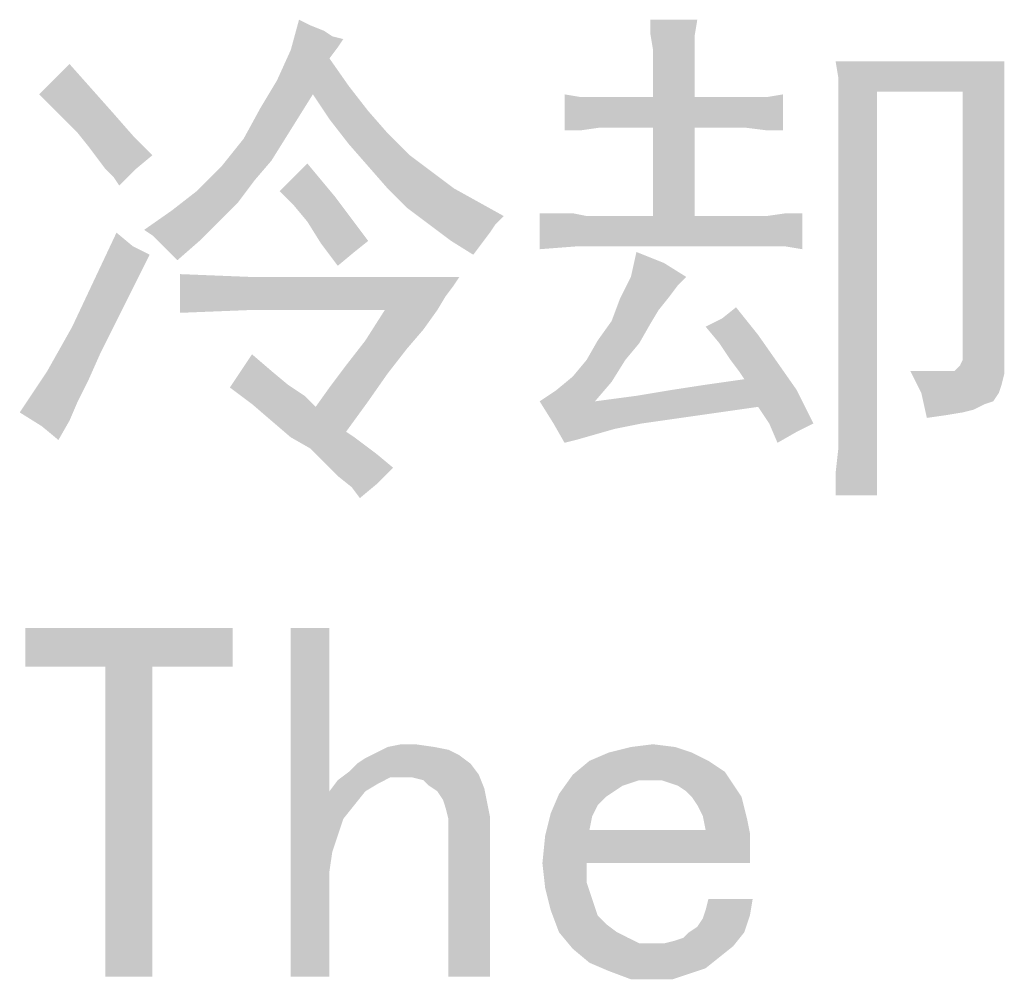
# Model space of a CAD drawing. Header units: millimetres. Extents: x 0 to 594, y 1 to 420.
# Tile 107 of 214: x 253.59 to 261.81, y 379.51 to 387.52. Entities that reach past the tile are written whole.
import ezdxf

# ---------------------------------------------------------------- set-up
doc = ezdxf.new("R2010")
doc.units = ezdxf.units.MM
doc.header["$LTSCALE"] = 32.67
doc.layers.add('61765N-2-A-2_DXF_TEXT', color=7, linetype='CONTINUOUS')

msp = doc.modelspace()

# ---------------------------------------------------------------- linework, layer by layer
at = {"layer": '61765N-2-A-2_DXF_TEXT', "color": 2, "linetype": 'Continuous'}
for points in [[(256.0154, 387.469), (255.8538, 387.2613), (255.9231, 387.5152)], [(256.0154, 387.469), (256.1308, 387.4229), (255.8538, 387.2613)], [(259.2461, 387.5152), (258.8538, 387.3998), (258.8538, 387.5152)], [(258.8538, 387.3998), (259.2461, 387.5152), (259.2231, 387.3767)], [(256.1308, 387.4229), (256.2, 387.3767), (255.8538, 387.2613)], [(256.2, 387.3767), (256.2923, 387.3536), (255.8538, 387.2613)], [(259.2231, 387.3767), (258.8769, 387.2613), (258.8538, 387.3998)], [(258.8769, 387.2613), (259.2231, 387.3767), (259.2231, 387.2382)], [(256.2923, 387.3536), (256.2461, 387.2844), (255.8538, 387.2613)], [(255.8538, 387.2613), (256.2461, 387.2844), (256.1769, 387.1921)], [(256.1769, 387.1921), (255.7385, 387.0075), (255.8538, 387.2613)], [(255.7385, 387.0075), (256.1769, 387.1921), (256.3385, 386.9613)], [(259.2231, 387.2382), (258.8769, 387.0767), (258.8769, 387.2613)], [(258.8769, 387.0767), (259.2231, 387.2382), (259.2231, 387.0536)], [(253.8692, 387.0075), (254.0077, 387.1459), (254.1923, 386.9382)], [(261.8077, 387.169), (260.4231, 387.0305), (260.4, 387.169)], [(260.4231, 387.0305), (261.8077, 387.169), (261.8077, 387.0305)], [(259.2231, 387.0536), (258.8769, 386.869), (258.8769, 387.0767)], [(258.8769, 386.869), (259.2231, 387.0536), (259.2231, 386.869)], [(260.4231, 387.0305), (261.8077, 387.0305), (260.7461, 386.9152)], [(260.7461, 386.9152), (260.4231, 386.8459), (260.4231, 387.0305)], [(261.4615, 386.9152), (260.7461, 386.9152), (261.8077, 387.0305)], [(261.4615, 386.9152), (261.8077, 387.0305), (261.8077, 386.8459)], [(254.1923, 386.9382), (253.7538, 386.8921), (253.8692, 387.0075)], [(256.0385, 386.8921), (255.6, 386.7767), (255.7385, 387.0075)], [(255.7385, 387.0075), (256.3385, 386.9613), (256.0385, 386.8921)], [(256.0385, 386.8921), (256.3385, 386.9613), (256.5, 386.7536)], [(253.8692, 386.7767), (253.7538, 386.8921), (254.1923, 386.9382)], [(253.8692, 386.7767), (254.1923, 386.9382), (254.3769, 386.7305)], [(255.6, 386.7767), (256.0385, 386.8921), (255.9231, 386.7075)], [(256.5, 386.7536), (256.1769, 386.6844), (256.0385, 386.8921)], [(258.2769, 386.869), (258.1385, 386.5921), (258.1385, 386.8921)], [(259.8231, 386.869), (258.4385, 386.6152), (258.1385, 386.5921)], [(259.6385, 386.869), (259.8231, 386.869), (258.1385, 386.5921)], [(259.4538, 386.869), (259.6385, 386.869), (258.1385, 386.5921)], [(259.2231, 386.869), (259.4538, 386.869), (258.1385, 386.5921)], [(258.8769, 386.869), (259.2231, 386.869), (258.1385, 386.5921)], [(258.6461, 386.869), (258.8769, 386.869), (258.1385, 386.5921)], [(258.4385, 386.869), (258.6461, 386.869), (258.1385, 386.5921)], [(258.2769, 386.869), (258.4385, 386.869), (258.1385, 386.5921)], [(258.4385, 386.6152), (259.8231, 386.869), (259.9615, 386.8921)], [(258.6461, 386.6152), (258.4385, 386.6152), (259.9615, 386.8921)], [(258.8769, 386.6152), (258.6461, 386.6152), (259.9615, 386.8921)], [(259.2231, 386.6152), (258.8769, 386.6152), (259.9615, 386.8921)], [(259.4538, 386.6152), (259.2231, 386.6152), (259.9615, 386.8921)], [(259.6385, 386.6152), (259.4538, 386.6152), (259.9615, 386.8921)], [(259.8231, 386.5921), (259.6385, 386.6152), (259.9615, 386.8921)], [(259.8231, 386.5921), (259.9615, 386.8921), (259.9615, 386.5921)], [(260.4, 383.5459), (260.4231, 383.9382), (260.7461, 386.9152)], [(260.4, 383.5459), (260.7461, 386.9152), (260.7461, 383.5459)], [(260.4231, 386.6382), (260.4231, 386.8459), (260.7461, 386.9152)], [(260.4231, 386.4305), (260.4231, 386.6382), (260.7461, 386.9152)], [(260.4231, 384.3998), (260.4231, 386.4305), (260.7461, 386.9152)], [(260.4231, 384.1459), (260.4231, 384.3998), (260.7461, 386.9152)], [(260.4231, 383.9382), (260.4231, 384.1459), (260.7461, 386.9152)], [(261.8077, 386.8459), (261.4615, 384.7229), (261.4615, 386.9152)], [(261.8077, 386.8459), (261.8077, 386.6613), (261.4615, 384.7229)], [(254.3769, 386.7305), (253.9846, 386.6613), (253.8692, 386.7767)], [(254.0769, 386.569), (253.9846, 386.6613), (254.3769, 386.7305)], [(254.0769, 386.569), (254.3769, 386.7305), (254.5385, 386.5459)], [(255.9231, 386.7075), (255.4615, 386.5229), (255.6, 386.7767)], [(255.4615, 386.5229), (255.9231, 386.7075), (255.8077, 386.5229)], [(256.1769, 386.6844), (256.5, 386.7536), (256.6615, 386.569)], [(256.6615, 386.569), (256.3385, 386.4767), (256.1769, 386.6844)], [(261.8077, 386.6613), (261.8077, 386.4536), (261.4615, 384.7229)], [(254.5385, 386.5459), (254.1692, 386.4536), (254.0769, 386.569)], [(254.1692, 386.4536), (254.5385, 386.5459), (254.7, 386.3844)], [(256.3385, 386.4767), (256.6615, 386.569), (256.8461, 386.3844)], [(258.1385, 386.5921), (258.4385, 386.6152), (258.2769, 386.5921)], [(259.2231, 386.6152), (258.8769, 385.8767), (258.8769, 386.6152)], [(258.8769, 385.8767), (259.2231, 386.6152), (259.2231, 385.8767)], [(254.7, 386.3844), (254.2385, 386.3613), (254.1692, 386.4536)], [(255.8077, 386.5229), (255.6923, 386.3382), (255.2769, 386.2921)], [(255.8077, 386.5229), (255.2769, 386.2921), (255.4615, 386.5229)], [(256.8461, 386.3844), (256.5, 386.2921), (256.3385, 386.4767)], [(261.4615, 384.6767), (261.4615, 384.7229), (261.8077, 386.4536)], [(261.4615, 384.6767), (261.8077, 386.4536), (261.8077, 384.5613)], [(254.3077, 386.269), (254.2385, 386.3613), (254.7, 386.3844)], [(254.3077, 386.269), (254.7, 386.3844), (254.5615, 386.269)], [(256.5, 386.2921), (256.8461, 386.3844), (257.0308, 386.2459)], [(255.5538, 386.1767), (255.0692, 386.0844), (255.2769, 386.2921)], [(255.2769, 386.2921), (255.6923, 386.3382), (255.5538, 386.1767)], [(256.1077, 386.1767), (255.7615, 386.0844), (255.9923, 386.3152)], [(257.0308, 386.2459), (256.6615, 386.1075), (256.5, 386.2921)], [(254.5615, 386.269), (254.3769, 386.1998), (254.3077, 386.269)], [(254.3769, 386.1998), (254.5615, 386.269), (254.4231, 386.1305)], [(256.6615, 386.1075), (257.0308, 386.2459), (257.2154, 386.1075)], [(255.0692, 386.0844), (255.5538, 386.1767), (255.4154, 385.9921)], [(255.7615, 386.0844), (256.1077, 386.1767), (256.2231, 386.0382)], [(255.4154, 385.9921), (254.8615, 385.9229), (255.0692, 386.0844)], [(256.2231, 386.0382), (255.8769, 385.969), (255.7615, 386.0844)], [(257.2154, 386.1075), (256.8231, 385.9459), (256.6615, 386.1075)], [(257.2154, 386.1075), (257.4231, 385.9921), (256.8231, 385.9459)], [(254.8615, 385.9229), (255.4154, 385.9921), (255.2538, 385.8305)], [(255.8769, 385.969), (256.2231, 386.0382), (256.3615, 385.8536)], [(256.3615, 385.8536), (255.9923, 385.8305), (255.8769, 385.969)], [(256.8231, 385.9459), (257.4231, 385.9921), (257.6308, 385.8767)], [(255.2538, 385.8305), (254.6308, 385.7613), (254.8615, 385.9229)], [(257.6308, 385.8767), (257.0077, 385.8075), (256.8231, 385.9459)], [(257.0077, 385.8075), (257.6308, 385.8767), (257.5615, 385.8075)], [(258.2077, 385.8998), (258.3231, 385.8767), (257.9308, 385.5998)], [(258.0923, 385.8998), (258.2077, 385.8998), (257.9308, 385.5998)], [(258.0231, 385.8998), (258.0923, 385.8998), (257.9308, 385.5998)], [(258.0231, 385.8998), (257.9308, 385.5998), (257.9308, 385.8998)], [(259.8231, 385.8767), (258.2308, 385.6229), (257.9308, 385.5998)], [(259.6615, 385.8767), (259.8231, 385.8767), (257.9308, 385.5998)], [(259.5, 385.8767), (259.6615, 385.8767), (257.9308, 385.5998)], [(259.2231, 385.8767), (259.5, 385.8767), (257.9308, 385.5998)], [(258.8769, 385.8767), (259.2231, 385.8767), (257.9308, 385.5998)], [(258.7154, 385.8767), (258.8769, 385.8767), (257.9308, 385.5998)], [(258.5769, 385.8767), (258.7154, 385.8767), (257.9308, 385.5998)], [(258.4385, 385.8767), (258.5769, 385.8767), (257.9308, 385.5998)], [(258.3231, 385.8767), (258.4385, 385.8767), (257.9308, 385.5998)], [(258.2308, 385.6229), (259.8231, 385.8767), (260.1231, 385.8998)], [(258.5538, 385.6229), (258.2308, 385.6229), (260.1231, 385.8998)], [(259.5, 385.6229), (258.5538, 385.6229), (260.1231, 385.8998)], [(259.6615, 385.6229), (259.5, 385.6229), (260.1231, 385.8998)], [(259.8231, 385.6229), (259.6615, 385.6229), (260.1231, 385.8998)], [(260.1231, 385.8998), (259.8231, 385.8767), (259.9846, 385.8998)], [(259.9846, 385.6229), (259.8231, 385.6229), (260.1231, 385.8998)], [(259.9846, 385.6229), (260.1231, 385.8998), (260.1231, 385.5998)], [(254.7, 385.7152), (254.6308, 385.7613), (255.2538, 385.8305)], [(254.7461, 385.669), (254.7, 385.7152), (255.2538, 385.8305)], [(254.7461, 385.669), (255.2538, 385.8305), (255.0923, 385.669)], [(255.9923, 385.8305), (256.3615, 385.8536), (256.5, 385.669)], [(256.5, 385.669), (256.1077, 385.6459), (255.9923, 385.8305)], [(257.5615, 385.8075), (257.1923, 385.669), (257.0077, 385.8075)], [(257.5615, 385.8075), (257.5154, 385.7382), (257.1923, 385.669)], [(254.5385, 385.6229), (254.2154, 385.3459), (254.4, 385.7382)], [(257.1923, 385.669), (257.5154, 385.7382), (257.4461, 385.6459)], [(255.0923, 385.669), (254.8154, 385.5998), (254.7461, 385.669)], [(254.8154, 385.5998), (255.0923, 385.669), (254.9077, 385.5075)], [(256.1077, 385.6459), (256.5, 385.669), (256.3846, 385.5767)], [(256.3846, 385.5767), (256.2461, 385.4613), (256.1077, 385.6459)], [(257.4461, 385.6459), (257.3769, 385.5536), (257.1923, 385.669)], [(254.0308, 384.9536), (254.2154, 385.3459), (254.6769, 385.5536)], [(254.0308, 384.9536), (254.6769, 385.5536), (254.2615, 384.7229)], [(254.5385, 385.6229), (254.6769, 385.5536), (254.2154, 385.3459)], [(258.9692, 385.4844), (258.6923, 385.369), (258.7385, 385.5767)], [(258.6923, 385.369), (258.9692, 385.4844), (259.1538, 385.369)], [(255.5077, 385.369), (254.9308, 385.069), (254.9308, 385.3921)], [(257.2615, 385.369), (257.2154, 385.2998), (254.9308, 385.069)], [(255.5077, 385.369), (257.2615, 385.369), (254.9308, 385.069)], [(259.1538, 385.369), (259.0846, 385.2998), (258.6, 385.1844)], [(259.1538, 385.369), (258.6, 385.1844), (258.6923, 385.369)], [(257.2154, 385.2998), (257.1461, 385.2075), (254.9308, 385.069)], [(259.0846, 385.2998), (259.0154, 385.2075), (258.6, 385.1844)], [(257.1461, 385.2075), (255.5077, 385.0921), (254.9308, 385.069)], [(256.6385, 385.0921), (255.5077, 385.0921), (257.1461, 385.2075)], [(256.6385, 385.0921), (257.1461, 385.2075), (257.0769, 385.0921)], [(258.9231, 385.0921), (258.5308, 384.9998), (258.6, 385.1844)], [(258.6, 385.1844), (259.0154, 385.2075), (258.9231, 385.0921)], [(257.0769, 385.0921), (256.9615, 384.9305), (256.4769, 384.8382)], [(257.0769, 385.0921), (256.4769, 384.8382), (256.6385, 385.0921)], [(258.5308, 384.9998), (258.9231, 385.0921), (258.8538, 384.9767)], [(259.4538, 385.0229), (259.5692, 385.1152), (259.7538, 384.8844)], [(258.8538, 384.9767), (258.4154, 384.8382), (258.5308, 384.9998)], [(258.4154, 384.8382), (258.8538, 384.9767), (258.7615, 384.8152)], [(259.7538, 384.8844), (259.3154, 384.9536), (259.4538, 385.0229)], [(254.2615, 384.7229), (253.8231, 384.5844), (254.0308, 384.9536)], [(256.4769, 384.8382), (256.9615, 384.9305), (256.8231, 384.769)], [(259.7538, 384.8844), (259.4308, 384.8152), (259.3154, 384.9536)], [(256.8231, 384.769), (256.3154, 384.6305), (256.4769, 384.8382)], [(258.7615, 384.8152), (258.3231, 384.6767), (258.4154, 384.8382)], [(258.3231, 384.6767), (258.7615, 384.8152), (258.6461, 384.6767)], [(259.5231, 384.6767), (259.4308, 384.8152), (259.7538, 384.8844)], [(259.5231, 384.6767), (259.7538, 384.8844), (259.9154, 384.6536)], [(256.3154, 384.6305), (256.8231, 384.769), (256.6615, 384.5613)], [(253.8231, 384.5844), (254.2615, 384.7229), (254.1692, 384.5152)], [(255.6923, 384.5844), (255.3461, 384.4459), (255.5308, 384.7229)], [(258.6461, 384.6767), (258.2077, 384.5382), (258.3231, 384.6767)], [(258.2077, 384.5382), (258.6461, 384.6767), (258.5308, 384.4921)], [(259.9154, 384.6536), (259.5923, 384.5844), (259.5231, 384.6767)], [(259.6385, 384.5152), (259.5923, 384.5844), (259.9154, 384.6536)], [(259.6385, 384.5152), (259.9154, 384.6536), (260.0769, 384.4229)], [(261.8077, 384.5613), (261.4385, 384.6305), (261.4615, 384.6767)], [(254.1692, 384.5152), (253.5923, 384.2382), (253.8231, 384.5844)], [(255.6923, 384.5844), (255.8308, 384.469), (255.3461, 384.4459)], [(256.6615, 384.5613), (256.1769, 384.4459), (256.3154, 384.6305)], [(261.1385, 384.5844), (261.1154, 384.3998), (261.0231, 384.5844)], [(261.3923, 384.5844), (261.8077, 384.5613), (261.1154, 384.3998)], [(261.3231, 384.5844), (261.3923, 384.5844), (261.1154, 384.3998)], [(261.2538, 384.5844), (261.3231, 384.5844), (261.1154, 384.3998)], [(261.1385, 384.5844), (261.2538, 384.5844), (261.1154, 384.3998)], [(261.8077, 384.5613), (261.3923, 384.5844), (261.4154, 384.6075)], [(261.8077, 384.5613), (261.4154, 384.6075), (261.4385, 384.6305)], [(254.1692, 384.5152), (254.0769, 384.3305), (253.5923, 384.2382)], [(256.1769, 384.4459), (256.6615, 384.5613), (256.5, 384.3305)], [(257.9308, 384.3305), (258.0692, 384.4229), (258.5308, 384.4921)], [(257.9308, 384.3305), (258.5308, 384.4921), (258.3923, 384.3305)], [(258.5308, 384.4921), (258.0692, 384.4229), (258.2077, 384.5382)], [(259.0154, 384.4229), (259.3154, 384.469), (259.6385, 384.5152)], [(260.0769, 384.4229), (259.0154, 384.4229), (259.6385, 384.5152)], [(261.8077, 384.5613), (261.7846, 384.469), (261.1154, 384.3998)], [(255.3461, 384.4459), (255.8308, 384.469), (255.9692, 384.3767)], [(255.9692, 384.3767), (255.5308, 384.3075), (255.3461, 384.4459)], [(256.5, 384.3305), (256.0615, 384.2844), (256.1769, 384.4459)], [(258.3923, 384.3305), (258.7385, 384.3767), (260.0769, 384.4229)], [(259.7538, 384.2844), (258.3923, 384.3305), (260.0769, 384.4229)], [(260.0769, 384.4229), (258.7385, 384.3767), (259.0154, 384.4229)], [(259.8461, 384.1459), (259.7538, 384.2844), (260.0769, 384.4229)], [(259.8461, 384.1459), (260.0769, 384.4229), (260.2154, 384.1459)], [(261.1154, 384.3998), (261.7846, 384.469), (261.7615, 384.3998)], [(261.7615, 384.3998), (261.1615, 384.1921), (261.1154, 384.3998)], [(261.7615, 384.3998), (261.7154, 384.3305), (261.1615, 384.1921)], [(253.5923, 384.2382), (254.0769, 384.3305), (254.0077, 384.169)], [(255.5308, 384.3075), (255.9692, 384.3767), (256.0615, 384.2844)], [(255.6923, 384.169), (256.0615, 384.2844), (256.5, 384.3305)], [(255.6923, 384.169), (256.5, 384.3305), (256.3154, 384.0767)], [(258.3923, 384.3305), (258.0461, 384.1459), (257.9308, 384.3305)], [(258.3923, 384.3305), (259.7538, 384.2844), (258.0461, 384.1459)], [(261.7154, 384.3305), (261.6461, 384.3075), (261.1615, 384.1921)], [(254.0077, 384.169), (253.7769, 384.1229), (253.5923, 384.2382)], [(256.0615, 384.2844), (255.6923, 384.169), (255.5308, 384.3075)], [(259.7538, 384.2844), (259.2692, 384.2152), (258.0461, 384.1459)], [(261.6461, 384.3075), (261.5538, 384.2613), (261.1615, 384.1921)], [(261.5538, 384.2613), (261.4615, 384.2382), (261.1615, 384.1921)], [(261.4615, 384.2382), (261.3231, 384.2152), (261.1615, 384.1921)], [(253.7769, 384.1229), (254.0077, 384.169), (253.9154, 384.0075)], [(256.3154, 384.0767), (255.8538, 384.0305), (255.6923, 384.169)], [(258.0461, 384.1459), (259.2692, 384.2152), (258.7846, 384.1459)], [(255.8538, 384.0305), (256.3154, 384.0767), (256.3846, 384.0305)], [(258.0461, 384.1459), (258.7846, 384.1459), (258.5538, 384.0998)], [(258.5538, 384.0998), (258.1385, 383.9844), (258.0461, 384.1459)], [(258.5538, 384.0998), (258.3923, 384.0536), (258.1385, 383.9844)], [(259.8461, 384.1459), (260.2154, 384.1459), (260.0769, 384.0767)], [(260.0769, 384.0767), (259.9154, 383.9844), (259.8461, 384.1459)], [(256.3846, 384.0305), (256.0154, 383.9382), (255.8538, 384.0305)], [(256.3846, 384.0305), (256.4769, 383.9613), (256.0154, 383.9382)], [(258.3923, 384.0536), (258.2308, 384.0075), (258.1385, 383.9844)], [(256.0154, 383.9382), (256.4769, 383.9613), (256.5692, 383.8921)], [(256.5692, 383.8921), (256.1308, 383.8229), (256.0154, 383.9382)], [(260.4, 383.5459), (260.4, 383.7305), (260.4231, 383.9382)], [(256.1308, 383.8229), (256.5692, 383.8921), (256.7077, 383.7767)], [(256.7077, 383.7767), (256.2461, 383.7075), (256.1308, 383.8229)], [(256.2461, 383.7075), (256.7077, 383.7767), (256.5692, 383.6382)], [(256.5692, 383.6382), (256.3615, 383.6152), (256.2461, 383.7075)], [(256.3615, 383.6152), (256.5692, 383.6382), (256.4308, 383.5229)], [(255.3692, 382.4382), (253.6385, 382.1152), (253.6385, 382.4382)], [(254.3077, 382.1152), (253.6385, 382.1152), (255.3692, 382.4382)], [(254.7, 382.1152), (254.3077, 382.1152), (255.3692, 382.4382)], [(254.7, 382.1152), (255.3692, 382.4382), (255.3692, 382.1152)], [(256.1769, 382.4382), (256.1769, 381.0767), (255.8538, 379.5305)], [(256.1769, 382.4382), (255.8538, 379.5305), (255.8538, 382.4382)], [(254.7, 382.1152), (254.3077, 379.5305), (254.3077, 382.1152)], [(254.3077, 379.5305), (254.7, 382.1152), (254.7, 379.5305)], [(257.0538, 381.4459), (257.1692, 381.4229), (256.5692, 381.3998)], [(257.0538, 381.4459), (256.5692, 381.3998), (256.6615, 381.4459)], [(256.8923, 381.469), (256.6615, 381.4459), (256.7769, 381.469)], [(256.6615, 381.4459), (256.8923, 381.469), (257.0538, 381.4459)], [(259.0615, 381.4459), (258.5077, 381.3998), (258.6923, 381.4459)], [(258.5077, 381.3998), (259.0615, 381.4459), (259.2, 381.3998)], [(258.6923, 381.4459), (258.8769, 381.469), (259.0615, 381.4459)], [(256.4077, 381.3075), (256.4769, 381.3536), (257.2615, 381.3767)], [(256.4077, 381.3075), (257.2615, 381.3767), (257.3538, 381.3075)], [(257.2615, 381.3767), (256.4769, 381.3536), (256.5692, 381.3998)], [(256.5692, 381.3998), (257.1692, 381.4229), (257.2615, 381.3767)], [(259.2, 381.3998), (258.3461, 381.3305), (258.5077, 381.3998)], [(258.3461, 381.3305), (259.2, 381.3998), (259.3385, 381.3305)], [(257.3538, 381.3075), (256.3385, 381.2382), (256.4077, 381.3075)], [(256.3385, 381.2382), (257.3538, 381.3075), (257.4231, 381.2152)], [(259.3385, 381.3305), (259.4769, 381.2382), (258.2077, 381.2152)], [(259.3385, 381.3305), (258.2077, 381.2152), (258.3461, 381.3305)], [(256.6846, 381.1921), (256.2461, 381.169), (256.3385, 381.2382)], [(256.3385, 381.2382), (257.4231, 381.2152), (256.6846, 381.1921)], [(256.8, 381.1921), (256.6846, 381.1921), (257.4231, 381.2152)], [(256.8692, 381.1921), (256.8, 381.1921), (257.4231, 381.2152)], [(256.9615, 381.169), (256.8692, 381.1921), (257.4231, 381.2152)], [(257.0077, 381.1229), (256.9615, 381.169), (257.4231, 381.2152)], [(257.0077, 381.1229), (257.4231, 381.2152), (257.4692, 381.0998)], [(258.7615, 381.169), (258.0923, 381.0536), (258.2077, 381.2152)], [(258.7615, 381.169), (258.2077, 381.2152), (259.4769, 381.2382)], [(258.8538, 381.169), (258.7615, 381.169), (259.4769, 381.2382)], [(258.9461, 381.169), (258.8538, 381.169), (259.4769, 381.2382)], [(258.9461, 381.169), (259.4769, 381.2382), (259.5231, 381.169)], [(256.5923, 381.1459), (256.1769, 381.0767), (256.2461, 381.169)], [(256.1769, 381.0767), (256.5923, 381.1459), (256.4769, 381.0767)], [(256.2461, 381.169), (256.6846, 381.1921), (256.5923, 381.1459)], [(257.4692, 381.0998), (257.0769, 381.0767), (257.0077, 381.1229)], [(258.7615, 381.169), (258.6923, 381.1459), (258.0923, 381.0536)], [(258.6923, 381.1459), (258.6231, 381.1229), (258.0923, 381.0536)], [(258.6231, 381.1229), (258.5538, 381.0767), (258.0923, 381.0536)], [(259.5231, 381.169), (259.0154, 381.1459), (258.9461, 381.169)], [(259.0846, 381.1229), (259.0154, 381.1459), (259.5231, 381.169)], [(259.0846, 381.1229), (259.5231, 381.169), (259.5692, 381.0998)], [(259.5692, 381.0998), (259.1538, 381.0767), (259.0846, 381.1229)], [(256.1769, 381.0767), (256.2461, 380.7075), (255.8538, 379.5305)], [(256.1769, 381.0767), (256.4769, 381.0767), (256.3846, 380.9613)], [(256.1769, 381.0767), (256.3846, 380.9613), (256.2923, 380.8459)], [(256.1769, 381.0767), (256.2923, 380.8459), (256.2461, 380.7075)], [(257.1231, 381.0075), (257.0769, 381.0767), (257.4692, 381.0998)], [(257.1231, 381.0075), (257.4692, 381.0998), (257.4923, 380.9844)], [(258.4846, 381.0305), (258.0231, 380.8921), (258.0923, 381.0536)], [(258.4846, 381.0305), (258.4154, 380.9613), (258.0231, 380.8921)], [(258.0923, 381.0536), (258.5538, 381.0767), (258.4846, 381.0305)], [(259.2, 381.0305), (259.1538, 381.0767), (259.5692, 381.0998)], [(259.2, 381.0305), (259.5692, 381.0998), (259.6154, 381.0305)], [(259.6154, 381.0305), (259.2461, 380.9613), (259.2, 381.0305)], [(259.2461, 380.9613), (259.6154, 381.0305), (259.6385, 380.9382)], [(257.4923, 380.9844), (257.1461, 380.9382), (257.1231, 381.0075)], [(257.1461, 380.9382), (257.4923, 380.9844), (257.5154, 380.869)], [(258.0231, 380.8921), (258.4154, 380.9613), (258.3692, 380.869)], [(259.6385, 380.9382), (259.2923, 380.869), (259.2461, 380.9613)], [(257.5154, 380.869), (257.1692, 380.8459), (257.1461, 380.9382)], [(257.1692, 380.7536), (257.1692, 380.8459), (257.5154, 380.869)], [(257.1692, 379.5305), (257.1692, 380.7536), (257.5154, 380.869)], [(257.1692, 379.5305), (257.5154, 380.869), (257.5154, 379.5305)], [(258.3692, 380.869), (257.9769, 380.7075), (258.0231, 380.8921)], [(258.3692, 380.869), (258.3461, 380.7536), (257.9769, 380.7075)], [(259.2923, 380.869), (259.6385, 380.9382), (259.6615, 380.8459)], [(259.6615, 380.8459), (259.3154, 380.7536), (259.2923, 380.869)], [(259.3154, 380.7536), (259.6615, 380.8459), (259.6846, 380.7305)], [(256.2461, 380.7075), (256.2, 380.569), (255.8538, 379.5305)], [(259.6846, 380.6152), (257.9538, 380.4767), (257.9769, 380.7075)], [(259.3154, 380.7536), (259.6846, 380.7305), (257.9769, 380.7075)], [(258.3461, 380.7536), (259.3154, 380.7536), (257.9769, 380.7075)], [(257.9769, 380.7075), (259.6846, 380.7305), (259.6846, 380.6152)], [(256.2, 380.569), (256.1769, 380.4075), (255.8538, 379.5305)], [(258.3231, 380.4767), (257.9538, 380.4767), (259.6846, 380.6152)], [(258.3231, 380.4767), (259.6846, 380.6152), (259.6846, 380.4767)], [(258.3231, 380.4767), (257.9769, 380.269), (257.9538, 380.4767)], [(258.3231, 380.4767), (258.3231, 380.3152), (257.9769, 380.269)], [(255.8538, 379.5305), (256.1769, 380.4075), (256.1769, 379.5305)], [(257.9769, 380.269), (258.3231, 380.3152), (258.3692, 380.1767)], [(258.3692, 380.1767), (258.0231, 380.0844), (257.9769, 380.269)], [(258.0231, 380.0844), (258.3692, 380.1767), (258.4154, 380.0382)], [(259.7077, 380.1767), (259.3154, 380.0844), (259.3385, 380.1767)], [(259.3154, 380.0844), (259.7077, 380.1767), (259.6846, 380.0382)], [(258.4154, 380.0382), (258.0923, 379.8998), (258.0231, 380.0844)], [(259.6846, 380.0382), (259.2923, 380.0152), (259.3154, 380.0844)], [(258.4154, 380.0382), (258.4846, 379.969), (258.0923, 379.8998)], [(258.0923, 379.8998), (258.4846, 379.969), (258.5769, 379.8998)], [(259.1769, 379.8998), (259.2461, 379.9459), (259.6846, 380.0382)], [(259.1769, 379.8998), (259.6846, 380.0382), (259.6385, 379.8998)], [(259.2461, 379.9459), (259.2923, 380.0152), (259.6846, 380.0382)], [(258.5769, 379.8998), (258.2077, 379.7613), (258.0923, 379.8998)], [(258.5769, 379.8998), (258.6692, 379.8536), (258.2077, 379.7613)], [(258.9692, 379.8075), (259.0615, 379.8305), (259.6385, 379.8998)], [(258.9692, 379.8075), (259.6385, 379.8998), (259.5461, 379.7844)], [(259.0615, 379.8305), (259.1308, 379.8536), (259.6385, 379.8998)], [(259.6385, 379.8998), (259.1308, 379.8536), (259.1769, 379.8998)], [(258.6692, 379.8536), (258.7615, 379.8075), (258.2077, 379.7613)], [(258.9692, 379.8075), (259.5461, 379.7844), (258.2077, 379.7613)], [(258.8769, 379.8075), (258.9692, 379.8075), (258.2077, 379.7613)], [(258.7615, 379.8075), (258.8769, 379.8075), (258.2077, 379.7613)], [(258.2077, 379.7613), (259.5461, 379.7844), (259.4308, 379.6921)], [(259.4308, 379.6921), (258.3461, 379.6459), (258.2077, 379.7613)], [(258.3461, 379.6459), (259.4308, 379.6921), (259.3154, 379.5998)], [(259.3154, 379.5998), (258.5077, 379.5767), (258.3461, 379.6459)], [(258.5077, 379.5767), (259.3154, 379.5998), (259.1769, 379.5536)], [(259.1769, 379.5536), (258.6923, 379.5075), (258.5077, 379.5767)], [(258.8769, 379.5075), (258.6923, 379.5075), (259.1769, 379.5536)], [(258.8769, 379.5075), (259.1769, 379.5536), (259.0385, 379.5075)]]:
    msp.add_solid(points, dxfattribs=at)

doc.saveas('drawing.dxf')
